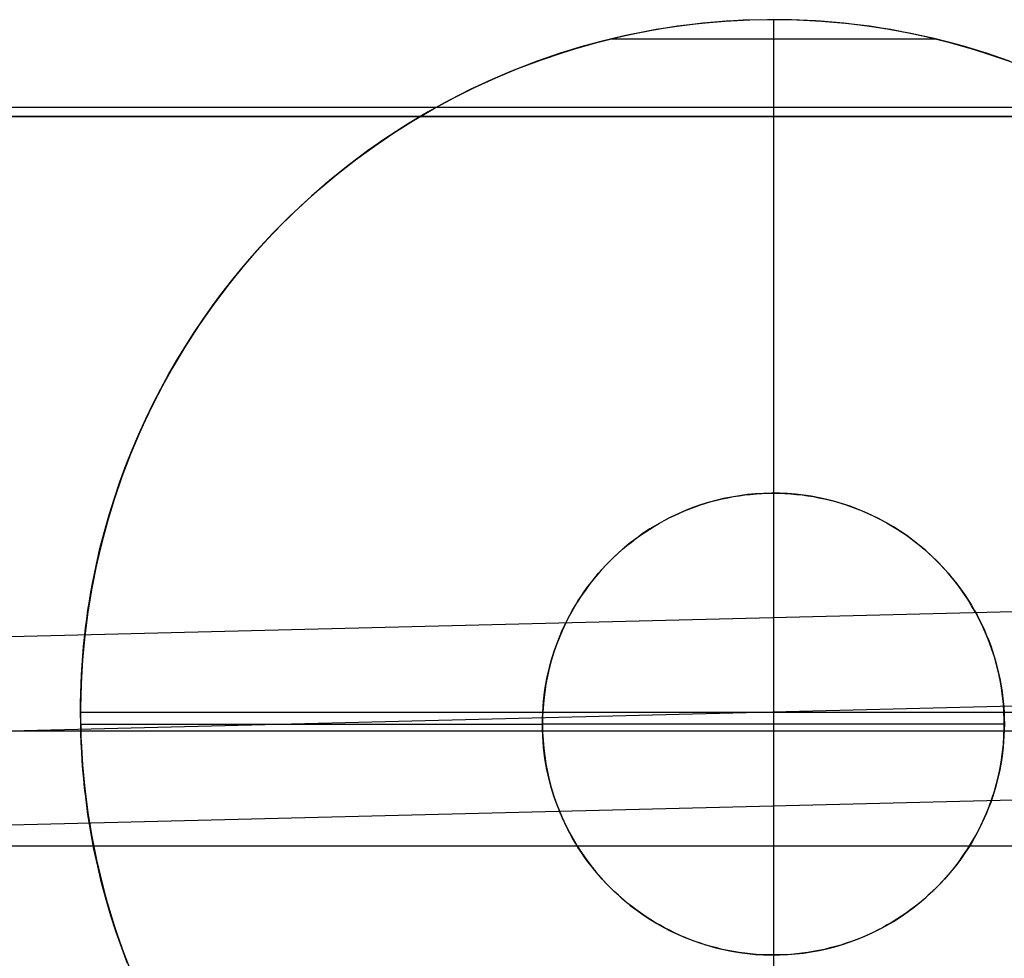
# Model space of a CAD drawing. Header units: millimetres. Extents: x 492 to 1282, y -834 to -234.
# Tile 12 of 93: x 629 to 640, y -827 to -817. Entities that reach past the tile are written whole.
import ezdxf

# ---------------------------------------------------------------- set-up
doc = ezdxf.new("R2010")
doc.units = ezdxf.units.MM
doc.layers.add('Volume$Layer 03', color=7, linetype='Continuous', true_color=0x000000)

msp = doc.modelspace()

# ---------------------------------------------------------------- linework, layer by layer
at = {"layer": 'Volume$Layer 03'}
for p, q in [((636.093, -817.406, -13.01), (635.836, -817.448, -13.01)), ((636.156, -817.396, -8.01), (635.898, -817.437, -8.01)), ((636.179, -817.393, -3.01), (635.927, -817.432, -3.01)), ((636.351, -817.372, -13.01), (636.093, -817.406, -13.01)), ((636.415, -817.365, -8.01), (636.156, -817.396, -8.01)), ((636.432, -817.363, -3.01), (636.179, -817.393, -3.01)), ((636.61, -817.347, -13.01), (636.351, -817.372, -13.01)), ((636.675, -817.342, -8.01), (636.415, -817.365, -8.01)), ((636.686, -817.341, -3.01), (636.432, -817.363, -3.01)), ((636.87, -817.331, -13.01), (636.61, -817.347, -13.01)), ((636.935, -817.329, -8.01), (636.675, -817.342, -8.01)), ((636.941, -817.328, -3.01), (636.686, -817.341, -3.01)), ((637.131, -817.324, -13.01), (636.87, -817.331, -13.01)), ((637.196, -817.324, -8.01), (636.935, -817.329, -8.01)), ((637.196, -817.324, -3.01), (636.941, -817.328, -3.01)), ((637.391, -817.327, -13.01), (637.131, -817.324, -13.01)), ((637.45, -817.328, -3.01), (637.196, -817.324, -3.01)), ((637.196, -817.324, -13.01), (637.196, -832.324, -13.01)), ((637.456, -817.329, -8.01), (637.196, -817.324, -8.01)), ((637.196, -817.324, -3.01), (637.196, -817.324, -13.01)), ((637.196, -817.324, -3.01), (637.196, -817.535, -3.01)), ((637.651, -817.338, -13.01), (637.391, -817.327, -13.01)), ((637.705, -817.341, -3.01), (637.45, -817.328, -3.01)), ((637.717, -817.342, -8.01), (637.456, -817.329, -8.01)), ((637.91, -817.358, -13.01), (637.651, -817.338, -13.01)), ((637.959, -817.363, -3.01), (637.705, -817.341, -3.01)), ((637.976, -817.365, -8.01), (637.717, -817.342, -8.01)), ((638.169, -817.388, -13.01), (637.91, -817.358, -13.01)), ((638.212, -817.393, -3.01), (637.959, -817.363, -3.01)), ((638.235, -817.396, -8.01), (637.976, -817.365, -8.01)), ((638.427, -817.426, -13.01), (638.169, -817.388, -13.01)), ((638.464, -817.432, -3.01), (638.212, -817.393, -3.01)), ((638.493, -817.437, -8.01), (638.235, -817.396, -8.01)), ((638.683, -817.473, -13.01), (638.427, -817.426, -13.01)), ((635.3, -817.568, -3.088), (635.428, -817.535, -3.01)), ((635.581, -817.5, -13.01), (635.328, -817.56, -13.01)), ((635.643, -817.487, -8.01), (635.388, -817.545, -8.01)), ((635.677, -817.48, -3.01), (635.428, -817.535, -3.01)), ((638.963, -817.535, -3.01), (635.428, -817.535, -3.01)), ((635.836, -817.448, -13.01), (635.581, -817.5, -13.01)), ((635.898, -817.437, -8.01), (635.643, -817.487, -8.01)), ((635.927, -817.432, -3.01), (635.677, -817.48, -3.01)), ((638.714, -817.48, -3.01), (638.464, -817.432, -3.01)), ((638.749, -817.487, -8.01), (638.493, -817.437, -8.01)), ((638.937, -817.529, -13.01), (638.683, -817.473, -13.01)), ((638.963, -817.535, -3.01), (638.714, -817.48, -3.01)), ((639.003, -817.545, -8.01), (638.749, -817.487, -8.01)), ((639.189, -817.594, -13.01), (638.937, -817.529, -13.01)), ((638.963, -817.535, -3.01), (639.091, -817.568, -3.088)), ((635.077, -817.63, -13.01), (634.829, -817.707, -13.01)), ((635.137, -817.612, -8.01), (634.887, -817.688, -8.01)), ((634.921, -817.678, -3.338), (635.047, -817.639, -3.253)), ((635.047, -817.639, -3.253), (635.173, -817.602, -3.169)), ((635.328, -817.56, -13.01), (635.077, -817.63, -13.01)), ((635.388, -817.545, -8.01), (635.137, -817.612, -8.01)), ((635.173, -817.602, -3.169), (635.3, -817.568, -3.088)), ((639.255, -817.612, -8.01), (639.003, -817.545, -8.01)), ((639.091, -817.568, -3.088), (639.218, -817.602, -3.169)), ((639.439, -817.667, -13.01), (639.189, -817.594, -13.01)), ((639.218, -817.602, -3.169), (639.344, -817.639, -3.253)), ((639.504, -817.688, -8.01), (639.255, -817.612, -8.01)), ((639.344, -817.639, -3.253), (639.47, -817.678, -3.338)), ((634.829, -817.707, -13.01), (634.583, -817.794, -13.01)), ((634.887, -817.688, -8.01), (634.64, -817.773, -8.01)), ((634.673, -817.762, -3.515), (634.921, -817.678, -3.338)), ((639.686, -817.75, -13.01), (639.439, -817.667, -13.01)), ((639.47, -817.678, -3.338), (639.718, -817.762, -3.515)), ((639.751, -817.773, -8.01), (639.504, -817.688, -8.01)), ((634.192, -817.953, -3.882), (634.43, -817.854, -3.697)), ((634.583, -817.794, -13.01), (634.341, -817.889, -13.01)), ((634.64, -817.773, -8.01), (634.397, -817.866, -8.01)), ((634.43, -817.854, -3.697), (634.673, -817.762, -3.515)), ((639.93, -817.84, -13.01), (639.686, -817.75, -13.01)), ((633.96, -818.059, -4.069), (634.192, -817.953, -3.882)), ((634.341, -817.889, -13.01), (634.102, -817.992, -13.01)), ((634.397, -817.866, -8.01), (634.157, -817.967, -8.01)), ((633.735, -818.171, -4.255), (633.96, -818.059, -4.069)), ((634.102, -817.992, -13.01), (633.866, -818.104, -13.01)), ((634.157, -817.967, -8.01), (633.92, -818.077, -8.01)), ((633.517, -818.288, -4.438), (633.735, -818.171, -4.255)), ((633.866, -818.104, -13.01), (633.635, -818.223, -13.01)), ((633.92, -818.077, -8.01), (633.688, -818.195, -8.01)), ((538.174, -818.272, 191), (856.174, -818.272, 191)), ((633.635, -818.223, -13.01), (633.408, -818.351, -13.01)), ((633.688, -818.195, -8.01), (633.459, -818.321, -8.01)), ((538.174, -818.371, 201), (856.174, -818.371, 201)), ((856.174, -818.371, 199), (538.174, -818.371, 199)), ((856.174, -818.371, 200), (538.174, -818.371, 200)), ((856.215, -818.357, 7.935), (623.133, -824.149, 7.935)), ((623.174, -818.371, 383.249), (1236.174, -818.371, 383.249)), ((633.408, -818.351, -13.01), (633.186, -818.486, -13.01)), ((633.459, -818.321, -8.01), (633.236, -818.455, -8.01)), ((633.3, -818.415, -4.623), (633.517, -818.288, -4.438)), ((633.186, -818.486, -13.01), (632.968, -818.629, -13.01)), ((633.236, -818.455, -8.01), (633.017, -818.596, -8.01)), ((633.086, -818.55, -4.809), (633.3, -818.415, -4.623)), ((633.017, -818.596, -8.01), (632.803, -818.745, -8.01)), ((632.877, -818.692, -4.993), (633.086, -818.55, -4.809)), ((632.671, -818.843, -5.176), (632.877, -818.692, -4.993)), ((632.968, -818.629, -13.01), (632.756, -818.78, -13.01)), ((632.756, -818.78, -13.01), (632.549, -818.937, -13.01)), ((632.803, -818.745, -8.01), (632.594, -818.902, -8.01)), ((632.594, -818.902, -8.01), (632.391, -819.065, -8.01)), ((632.469, -819.001, -5.357), (632.671, -818.843, -5.176)), ((632.272, -819.166, -5.536), (632.469, -819.001, -5.357)), ((632.549, -818.937, -13.01), (632.347, -819.102, -13.01)), ((632.347, -819.102, -13.01), (632.151, -819.274, -13.01)), ((632.391, -819.065, -8.01), (632.194, -819.236, -8.01)), ((632.194, -819.236, -8.01), (632.003, -819.413, -8.01)), ((632.08, -819.34, -5.713), (632.272, -819.166, -5.536)), ((631.892, -819.521, -5.886), (632.08, -819.34, -5.713)), ((632.151, -819.274, -13.01), (631.962, -819.452, -13.01)), ((623.158, -825.167), (856.245, -819.376)), ((631.962, -819.452, -13.01), (631.778, -819.637, -13.01)), ((632.003, -819.413, -8.01), (631.818, -819.597, -8.01)), ((631.776, -819.639, -5.993), (631.892, -819.521, -5.886)), ((631.778, -819.637, -13.01), (631.602, -819.828, -13.01)), ((631.818, -819.597, -8.01), (631.639, -819.787, -8.01)), ((631.662, -819.762, -6.099), (631.776, -819.639, -5.993)), ((631.55, -819.887, -6.204), (631.662, -819.762, -6.099)), ((631.602, -819.828, -13.01), (631.432, -820.025, -13.01)), ((631.639, -819.787, -8.01), (631.467, -819.983, -8.01)), ((631.467, -819.983, -8.01), (631.303, -820.185, -8.01)), ((631.44, -820.016, -6.307), (631.55, -819.887, -6.204)), ((631.432, -820.025, -13.01), (631.269, -820.228, -13.01)), ((631.332, -820.148, -6.408), (631.44, -820.016, -6.307)), ((631.303, -820.185, -8.01), (631.145, -820.392, -8.01)), ((631.226, -820.284, -6.507), (631.332, -820.148, -6.408)), ((631.269, -820.228, -13.01), (631.113, -820.437, -13.01)), ((631.123, -820.423, -6.604), (631.226, -820.284, -6.507)), ((856.275, -820.394, -7.935), (623.184, -826.186, -7.935)), ((631.145, -820.392, -8.01), (630.995, -820.605, -8.01)), ((631.113, -820.437, -13.01), (630.964, -820.651, -13.01)), ((631.023, -820.565, -6.699), (631.123, -820.423, -6.604)), ((630.995, -820.605, -8.01), (630.852, -820.823, -8.01)), ((630.925, -820.71, -6.792), (631.023, -820.565, -6.699)), ((630.964, -820.651, -13.01), (630.823, -820.869, -13.01)), ((630.83, -820.858, -6.883), (630.925, -820.71, -6.792)), ((630.852, -820.823, -8.01), (630.716, -821.046, -8.01)), ((630.823, -820.869, -13.01), (630.69, -821.093, -13.01)), ((630.738, -821.009, -6.97), (630.83, -820.858, -6.883)), ((630.716, -821.046, -8.01), (630.589, -821.274, -8.01)), ((630.649, -821.164, -7.056), (630.738, -821.009, -6.97)), ((630.69, -821.093, -13.01), (630.564, -821.321, -13.01)), ((630.563, -821.321, -7.138), (630.649, -821.164, -7.056)), ((630.564, -821.321, -13.01), (630.446, -821.553, -13.01)), ((630.589, -821.274, -8.01), (630.47, -821.506, -8.01)), ((630.481, -821.481, -7.218), (630.563, -821.321, -7.138)), ((630.446, -821.553, -13.01), (630.337, -821.789, -13.01)), ((630.47, -821.506, -8.01), (630.358, -821.741, -8.01)), ((630.402, -821.645, -7.294), (630.481, -821.481, -7.218)), ((630.326, -821.811, -7.368), (630.402, -821.645, -7.294)), ((630.337, -821.789, -13.01), (630.236, -822.029, -13.01)), ((630.358, -821.741, -8.01), (630.255, -821.981, -8.01)), ((630.254, -821.98, -7.438), (630.326, -821.811, -7.368)), ((630.255, -821.981, -8.01), (630.161, -822.224, -8.01)), ((630.186, -822.151, -7.504), (630.254, -821.98, -7.438)), ((630.236, -822.029, -13.01), (630.143, -822.273, -13.01)), ((630.161, -822.224, -8.01), (630.075, -822.47, -8.01)), ((630.122, -822.326, -7.568), (630.186, -822.151, -7.504)), ((630.143, -822.273, -13.01), (630.059, -822.519, -13.01)), ((630.062, -822.503, -7.627), (630.122, -822.326, -7.568)), ((630.059, -822.519, -13.01), (629.983, -822.768, -13.01)), ((630.075, -822.47, -8.01), (629.997, -822.719, -8.01)), ((630.006, -822.683, -7.683), (630.062, -822.503, -7.627)), ((636.465, -822.559, -7.647), (636.523, -822.542, -7.642)), ((636.573, -822.529, -0.012), (636.489, -822.552, -0.012)), ((636.573, -822.529, -5.012), (636.489, -822.552, -5.012)), ((636.523, -822.542, -7.642), (636.582, -822.526, -7.637)), ((636.657, -822.509, -0.012), (636.573, -822.529, -0.012)), ((636.657, -822.509, -5.012), (636.573, -822.529, -5.012)), ((636.582, -822.526, -7.637), (636.642, -822.512, -7.632)), ((636.642, -822.512, -7.632), (636.702, -822.499, -7.628)), ((636.743, -822.492, -0.012), (636.657, -822.509, -0.012)), ((636.743, -822.492, -5.012), (636.657, -822.509, -5.012)), ((636.702, -822.499, -7.628), (636.763, -822.488, -7.624)), ((636.828, -822.478, -0.012), (636.743, -822.492, -0.012)), ((636.828, -822.478, -5.012), (636.743, -822.492, -5.012)), ((636.763, -822.488, -7.624), (636.824, -822.478, -7.62)), ((636.824, -822.478, -7.62), (636.885, -822.47, -7.618)), ((636.914, -822.466, -0.012), (636.828, -822.478, -0.012)), ((636.914, -822.466, -5.012), (636.828, -822.478, -5.012)), ((636.885, -822.47, -7.618), (636.946, -822.463, -7.615)), ((637.001, -822.458, -0.012), (636.914, -822.466, -0.012)), ((637.001, -822.458, -5.012), (636.914, -822.466, -5.012)), ((636.946, -822.463, -7.615), (637.008, -822.457, -7.613)), ((637.087, -822.453, -0.012), (637.001, -822.458, -0.012)), ((637.087, -822.453, -5.012), (637.001, -822.458, -5.012)), ((637.008, -822.457, -7.613), (637.07, -822.454, -7.612)), ((637.07, -822.454, -7.612), (637.133, -822.451, -7.611)), ((637.174, -822.45, -0.012), (637.087, -822.453, -0.012)), ((637.174, -822.45, -5.012), (637.087, -822.453, -5.012)), ((637.133, -822.451, -7.611), (637.196, -822.45, -7.611)), ((637.261, -822.451, -0.012), (637.174, -822.45, -0.012)), ((637.261, -822.451, -5.012), (637.174, -822.45, -5.012)), ((637.196, -822.45, -7.611), (637.258, -822.451, -7.611)), ((637.196, -822.45, -0.012), (637.196, -822.45, -7.611)), ((637.196, -822.45, -0.012), (637.196, -827.45, -0.012)), ((637.258, -822.451, -7.611), (637.321, -822.454, -7.612)), ((637.347, -822.455, -0.012), (637.261, -822.451, -0.012)), ((637.347, -822.455, -5.012), (637.261, -822.451, -5.012)), ((637.321, -822.454, -7.612), (637.383, -822.457, -7.613)), ((637.434, -822.462, -0.012), (637.347, -822.455, -0.012)), ((637.434, -822.462, -5.012), (637.347, -822.455, -5.012)), ((637.383, -822.457, -7.613), (637.445, -822.463, -7.615)), ((637.52, -822.472, -0.012), (637.434, -822.462, -0.012)), ((637.52, -822.472, -5.012), (637.434, -822.462, -5.012)), ((637.445, -822.463, -7.615), (637.506, -822.47, -7.618)), ((637.506, -822.47, -7.618), (637.568, -822.478, -7.62)), ((637.606, -822.484, -0.012), (637.52, -822.472, -0.012)), ((637.606, -822.484, -5.012), (637.52, -822.472, -5.012)), ((637.568, -822.478, -7.62), (637.629, -822.488, -7.624)), ((637.691, -822.5, -0.012), (637.606, -822.484, -0.012)), ((637.691, -822.5, -5.012), (637.606, -822.484, -5.012)), ((637.629, -822.488, -7.624), (637.689, -822.499, -7.628)), ((637.689, -822.499, -7.628), (637.749, -822.512, -7.632)), ((637.776, -822.519, -0.012), (637.691, -822.5, -0.012)), ((637.776, -822.519, -5.012), (637.691, -822.5, -5.012)), ((637.749, -822.512, -7.632), (637.809, -822.526, -7.637)), ((637.86, -822.54, -0.012), (637.776, -822.519, -0.012)), ((637.86, -822.54, -5.012), (637.776, -822.519, -5.012)), ((637.809, -822.526, -7.637), (637.868, -822.542, -7.642)), ((637.943, -822.565, -0.012), (637.86, -822.54, -0.012)), ((637.943, -822.565, -5.012), (637.86, -822.54, -5.012)), ((637.868, -822.542, -7.642), (637.927, -822.559, -7.647)), ((636.244, -822.639, -0.012), (636.164, -822.673, -0.012)), ((636.244, -822.639, -5.012), (636.164, -822.673, -5.012)), ((636.179, -822.666, -7.68), (636.235, -822.642, -7.673)), ((636.235, -822.642, -7.673), (636.292, -822.619, -7.666)), ((636.325, -822.607, -0.012), (636.244, -822.639, -0.012)), ((636.325, -822.607, -5.012), (636.244, -822.639, -5.012)), ((636.292, -822.619, -7.666), (636.349, -822.598, -7.659)), ((636.407, -822.578, -0.012), (636.325, -822.607, -0.012)), ((636.407, -822.578, -5.012), (636.325, -822.607, -5.012)), ((636.349, -822.598, -7.659), (636.406, -822.578, -7.653)), ((636.406, -822.578, -7.653), (636.465, -822.559, -7.647)), ((636.489, -822.552, -0.012), (636.407, -822.578, -0.012)), ((636.489, -822.552, -5.012), (636.407, -822.578, -5.012)), ((637.927, -822.559, -7.647), (637.985, -822.578, -7.653)), ((638.026, -822.592, -0.012), (637.943, -822.565, -0.012)), ((638.026, -822.592, -5.012), (637.943, -822.565, -5.012)), ((637.985, -822.578, -7.653), (638.043, -822.598, -7.659)), ((638.107, -822.622, -0.012), (638.026, -822.592, -0.012)), ((638.107, -822.622, -5.012), (638.026, -822.592, -5.012)), ((638.043, -822.598, -7.659), (638.1, -822.619, -7.666)), ((638.1, -822.619, -7.666), (638.156, -822.642, -7.673)), ((638.187, -822.655, -0.012), (638.107, -822.622, -0.012)), ((638.187, -822.655, -5.012), (638.107, -822.622, -5.012)), ((638.156, -822.642, -7.673), (638.212, -822.666, -7.68)), ((629.997, -822.719, -8.01), (629.928, -822.97, -8.01)), ((629.954, -822.865, -7.735), (630.006, -822.683, -7.683)), ((636.009, -822.75, -0.012), (635.933, -822.793, -0.012)), ((636.009, -822.75, -5.012), (635.933, -822.793, -5.012)), ((635.962, -822.776, -7.711), (636.015, -822.746, -7.703)), ((636.086, -822.71, -0.012), (636.009, -822.75, -0.012)), ((636.086, -822.71, -5.012), (636.009, -822.75, -5.012)), ((636.015, -822.746, -7.703), (636.069, -822.718, -7.695)), ((636.069, -822.718, -7.695), (636.124, -822.692, -7.687)), ((636.164, -822.673, -0.012), (636.086, -822.71, -0.012)), ((636.164, -822.673, -5.012), (636.086, -822.71, -5.012)), ((636.124, -822.692, -7.687), (636.179, -822.666, -7.68)), ((638.266, -822.691, -0.012), (638.187, -822.655, -0.012)), ((638.266, -822.691, -5.012), (638.187, -822.655, -5.012)), ((638.212, -822.666, -7.68), (638.267, -822.692, -7.687)), ((638.344, -822.73, -0.012), (638.266, -822.691, -0.012)), ((638.344, -822.73, -5.012), (638.266, -822.691, -5.012)), ((638.267, -822.692, -7.687), (638.322, -822.718, -7.695)), ((638.322, -822.718, -7.695), (638.376, -822.746, -7.703)), ((638.42, -822.771, -0.012), (638.344, -822.73, -0.012)), ((638.42, -822.771, -5.012), (638.344, -822.73, -5.012)), ((638.376, -822.746, -7.703), (638.429, -822.776, -7.711)), ((629.906, -823.05, -7.783), (629.954, -822.865, -7.735)), ((629.983, -822.768, -13.01), (629.916, -823.02, -13.01)), ((635.859, -822.838, -0.012), (635.786, -822.885, -0.012)), ((635.859, -822.838, -5.012), (635.786, -822.885, -5.012)), ((635.806, -822.872, -7.738), (635.857, -822.839, -7.729)), ((635.857, -822.839, -7.729), (635.909, -822.807, -7.72)), ((635.933, -822.793, -0.012), (635.859, -822.838, -0.012)), ((635.933, -822.793, -5.012), (635.859, -822.838, -5.012)), ((635.909, -822.807, -7.72), (635.962, -822.776, -7.711)), ((638.495, -822.815, -0.012), (638.42, -822.771, -0.012)), ((638.495, -822.815, -5.012), (638.42, -822.771, -5.012)), ((638.429, -822.776, -7.711), (638.482, -822.807, -7.72)), ((638.482, -822.807, -7.72), (638.534, -822.839, -7.729)), ((638.569, -822.861, -0.012), (638.495, -822.815, -0.012)), ((638.569, -822.861, -5.012), (638.495, -822.815, -5.012)), ((638.534, -822.839, -7.729), (638.585, -822.872, -7.738)), ((638.64, -822.91, -0.012), (638.569, -822.861, -0.012)), ((638.64, -822.91, -5.012), (638.569, -822.861, -5.012)), ((629.928, -822.97, -8.01), (629.868, -823.224, -8.01)), ((635.716, -822.936, -0.012), (635.647, -822.988, -0.012)), ((635.716, -822.936, -5.012), (635.647, -822.988, -5.012)), ((635.658, -822.979, -7.765), (635.706, -822.942, -7.756)), ((635.706, -822.942, -7.756), (635.756, -822.906, -7.747)), ((635.786, -822.885, -0.012), (635.716, -822.936, -0.012)), ((635.786, -822.885, -5.012), (635.716, -822.936, -5.012)), ((635.756, -822.906, -7.747), (635.806, -822.872, -7.738)), ((638.585, -822.872, -7.738), (638.635, -822.906, -7.747)), ((638.635, -822.906, -7.747), (638.685, -822.942, -7.756)), ((638.71, -822.962, -0.012), (638.64, -822.91, -0.012)), ((638.71, -822.962, -5.012), (638.64, -822.91, -5.012)), ((638.685, -822.942, -7.756), (638.733, -822.979, -7.765)), ((638.778, -823.015, -0.012), (638.71, -822.962, -0.012)), ((638.778, -823.015, -5.012), (638.71, -822.962, -5.012)), ((629.916, -823.02, -13.01), (629.858, -823.273, -13.01)), ((629.863, -823.238, -7.826), (629.906, -823.05, -7.783)), ((635.579, -823.043, -0.012), (635.514, -823.1, -0.012)), ((635.579, -823.043, -5.012), (635.514, -823.1, -5.012)), ((635.517, -823.098, -7.794), (635.563, -823.057, -7.784)), ((635.563, -823.057, -7.784), (635.61, -823.017, -7.775)), ((635.647, -822.988, -0.012), (635.579, -823.043, -0.012)), ((635.647, -822.988, -5.012), (635.579, -823.043, -5.012)), ((635.61, -823.017, -7.775), (635.658, -822.979, -7.765)), ((638.733, -822.979, -7.765), (638.781, -823.017, -7.775)), ((638.845, -823.071, -0.012), (638.778, -823.015, -0.012)), ((638.845, -823.071, -5.012), (638.778, -823.015, -5.012)), ((638.781, -823.017, -7.775), (638.828, -823.057, -7.784)), ((638.828, -823.057, -7.784), (638.874, -823.098, -7.794)), ((638.909, -823.13, -0.012), (638.845, -823.071, -0.012)), ((638.909, -823.13, -5.012), (638.845, -823.071, -5.012)), ((635.385, -823.227, -7.824), (635.428, -823.182, -7.814)), ((635.451, -823.16, -0.012), (635.39, -823.221, -0.012)), ((635.451, -823.16, -5.012), (635.39, -823.221, -5.012)), ((635.428, -823.182, -7.814), (635.472, -823.139, -7.804)), ((635.514, -823.1, -0.012), (635.451, -823.16, -0.012)), ((635.514, -823.1, -5.012), (635.451, -823.16, -5.012)), ((635.472, -823.139, -7.804), (635.517, -823.098, -7.794)), ((638.874, -823.098, -7.794), (638.919, -823.139, -7.804)), ((638.971, -823.19, -0.012), (638.909, -823.13, -0.012)), ((638.971, -823.19, -5.012), (638.909, -823.13, -5.012)), ((638.919, -823.139, -7.804), (638.963, -823.182, -7.814)), ((638.963, -823.182, -7.814), (639.006, -823.227, -7.824)), ((629.858, -823.273, -13.01), (629.808, -823.529, -13.01)), ((629.868, -823.224, -8.01), (629.817, -823.48, -8.01)), ((629.825, -823.428, -7.866), (629.863, -823.238, -7.826)), ((635.331, -823.285, -0.012), (635.274, -823.351, -0.012)), ((635.331, -823.285, -5.012), (635.274, -823.351, -5.012)), ((635.302, -823.318, -7.843), (635.343, -823.272, -7.833)), ((635.39, -823.221, -0.012), (635.331, -823.285, -0.012)), ((635.39, -823.221, -5.012), (635.331, -823.285, -5.012)), ((635.343, -823.272, -7.833), (635.385, -823.227, -7.824)), ((639.031, -823.253, -0.012), (638.971, -823.19, -0.012)), ((639.031, -823.253, -5.012), (638.971, -823.19, -5.012)), ((639.006, -823.227, -7.824), (639.048, -823.272, -7.833)), ((639.089, -823.318, -0.012), (639.031, -823.253, -0.012)), ((639.089, -823.318, -5.012), (639.031, -823.253, -5.012)), ((639.048, -823.272, -7.833), (639.089, -823.318, -7.843)), ((635.274, -823.351, -0.012), (635.22, -823.418, -0.012)), ((635.274, -823.351, -5.012), (635.22, -823.418, -5.012)), ((635.225, -823.412, -7.862), (635.263, -823.365, -7.853)), ((635.263, -823.365, -7.853), (635.302, -823.318, -7.843)), ((639.144, -823.384, -0.012), (639.089, -823.318, -0.012)), ((639.089, -823.318, -7.843), (639.128, -823.365, -7.853)), ((639.144, -823.384, -5.012), (639.089, -823.318, -5.012)), ((639.128, -823.365, -7.853), (639.167, -823.413, -7.862)), ((639.198, -823.453, -0.012), (639.144, -823.384, -0.012)), ((639.198, -823.453, -5.012), (639.144, -823.384, -5.012)), ((629.817, -823.48, -8.01), (629.775, -823.737, -8.01)), ((629.808, -823.523, -7.884), (629.825, -823.428, -7.866)), ((635.168, -823.488, -0.012), (635.118, -823.559, -0.012)), ((635.168, -823.488, -5.012), (635.118, -823.559, -5.012)), ((635.152, -823.51, -7.88), (635.188, -823.461, -7.871)), ((635.22, -823.418, -0.012), (635.168, -823.488, -0.012)), ((635.22, -823.418, -5.012), (635.168, -823.488, -5.012)), ((635.188, -823.461, -7.871), (635.225, -823.412, -7.862)), ((639.167, -823.413, -7.862), (639.204, -823.461, -7.871)), ((639.248, -823.523, -0.012), (639.198, -823.453, -0.012)), ((639.248, -823.523, -5.012), (639.198, -823.453, -5.012)), ((639.204, -823.461, -7.871), (639.24, -823.511, -7.88)), ((629.808, -823.529, -13.01), (629.768, -823.786, -13.01)), ((629.791, -823.62, -7.901), (629.808, -823.523, -7.884)), ((635.052, -823.664, -7.907), (635.084, -823.612, -7.898)), ((635.118, -823.559, -0.012), (635.071, -823.632, -0.012)), ((635.118, -823.559, -5.012), (635.071, -823.632, -5.012)), ((635.084, -823.612, -7.898), (635.117, -823.561, -7.889)), ((635.117, -823.561, -7.889), (635.152, -823.51, -7.88)), ((639.24, -823.511, -7.88), (639.274, -823.561, -7.889)), ((639.297, -823.595, -0.012), (639.248, -823.523, -0.012)), ((639.297, -823.595, -5.012), (639.248, -823.523, -5.012)), ((639.274, -823.561, -7.889), (639.308, -823.612, -7.898)), ((639.342, -823.669, -0.012), (639.297, -823.595, -0.012)), ((639.342, -823.669, -5.012), (639.297, -823.595, -5.012)), ((629.763, -823.815, -7.931), (629.776, -823.717, -7.916)), ((629.776, -823.717, -7.916), (629.791, -823.62, -7.901)), ((635.027, -823.707, -0.012), (634.985, -823.783, -0.012)), ((635.027, -823.707, -5.012), (634.985, -823.783, -5.012)), ((634.992, -823.77, -7.923), (635.021, -823.716, -7.915)), ((635.021, -823.716, -7.915), (635.052, -823.664, -7.907)), ((635.071, -823.632, -0.012), (635.027, -823.707, -0.012)), ((635.071, -823.632, -5.012), (635.027, -823.707, -5.012)), ((639.308, -823.612, -7.898), (639.34, -823.664, -7.907)), ((639.34, -823.664, -7.907), (639.37, -823.717, -7.915)), ((639.386, -823.744, -0.012), (639.342, -823.669, -0.012)), ((639.386, -823.744, -5.012), (639.342, -823.669, -5.012)), ((639.37, -823.717, -7.915), (639.4, -823.77, -7.923)), ((629.768, -823.786, -13.01), (629.736, -824.044, -13.01)), ((629.775, -823.737, -8.01), (629.742, -823.996, -8.01)), ((629.75, -823.913, -7.945), (629.763, -823.815, -7.931)), ((634.937, -823.878, -7.938), (634.964, -823.824, -7.931)), ((634.985, -823.783, -0.012), (634.946, -823.86, -0.012)), ((634.985, -823.783, -5.012), (634.946, -823.86, -5.012)), ((634.964, -823.824, -7.931), (634.992, -823.77, -7.923)), ((639.426, -823.821, -0.012), (639.386, -823.744, -0.012)), ((639.426, -823.821, -5.012), (639.386, -823.744, -5.012)), ((639.4, -823.77, -7.923), (639.428, -823.824, -7.931)), ((639.464, -823.899, -0.012), (639.426, -823.821, -0.012)), ((639.464, -823.899, -5.012), (639.426, -823.821, -5.012)), ((639.428, -823.824, -7.931), (639.455, -823.879, -7.938)), ((629.739, -824.012, -7.957), (629.75, -823.913, -7.945)), ((634.946, -823.86, -0.012), (634.909, -823.939, -0.012)), ((634.946, -823.86, -5.012), (634.909, -823.939, -5.012)), ((634.911, -823.934, -7.946), (634.937, -823.878, -7.938)), ((639.455, -823.879, -7.938), (639.48, -823.935, -7.946)), ((639.499, -823.979, -0.012), (639.464, -823.899, -0.012)), ((639.499, -823.979, -5.012), (639.464, -823.899, -5.012)), ((629.742, -823.996, -8.01), (629.717, -824.255, -8.01)), ((629.729, -824.112, -7.968), (629.739, -824.012, -7.957)), ((634.876, -824.019, -0.012), (634.845, -824.1, -0.012)), ((634.876, -824.019, -5.012), (634.845, -824.1, -5.012)), ((634.865, -824.046, -7.959), (634.887, -823.99, -7.952)), ((634.909, -823.939, -0.012), (634.876, -824.019, -0.012)), ((634.909, -823.939, -5.012), (634.876, -824.019, -5.012)), ((634.887, -823.99, -7.952), (634.911, -823.934, -7.946)), ((639.48, -823.935, -7.946), (639.504, -823.991, -7.953)), ((639.531, -824.059, -0.012), (639.499, -823.979, -0.012)), ((639.531, -824.059, -5.012), (639.499, -823.979, -5.012)), ((639.504, -823.991, -7.953), (639.527, -824.047, -7.959)), ((629.736, -824.044, -13.01), (629.714, -824.304, -13.01)), ((629.72, -824.212, -7.978), (629.729, -824.112, -7.968)), ((634.845, -824.1, -0.012), (634.817, -824.182, -0.012)), ((634.845, -824.1, -5.012), (634.817, -824.182, -5.012)), ((634.823, -824.161, -7.971), (634.843, -824.103, -7.965)), ((634.843, -824.103, -7.965), (634.865, -824.046, -7.959)), ((639.527, -824.047, -7.959), (639.548, -824.104, -7.966)), ((639.561, -824.141, -0.012), (639.531, -824.059, -0.012)), ((639.561, -824.141, -5.012), (639.531, -824.059, -5.012)), ((639.548, -824.104, -7.966), (639.568, -824.162, -7.972)), ((639.588, -824.223, -0.012), (639.561, -824.141, -0.012)), ((639.588, -824.223, -5.012), (639.561, -824.141, -5.012)), ((629.713, -824.312, -7.987), (629.72, -824.212, -7.978)), ((634.787, -824.278, -7.982), (634.805, -824.219, -7.977)), ((634.817, -824.182, -0.012), (634.791, -824.265, -0.012)), ((634.817, -824.182, -5.012), (634.791, -824.265, -5.012)), ((634.805, -824.219, -7.977), (634.823, -824.161, -7.971)), ((639.568, -824.162, -7.972), (639.587, -824.22, -7.977)), ((639.587, -824.22, -7.977), (639.604, -824.279, -7.982)), ((639.611, -824.307, -0.012), (639.588, -824.223, -0.012)), ((639.611, -824.307, -5.012), (639.588, -824.223, -5.012)), ((629.714, -824.304, -13.01), (629.7, -824.564, -13.01)), ((629.717, -824.255, -8.01), (629.702, -824.515, -8.01)), ((629.707, -824.414, -7.994), (629.713, -824.312, -7.987)), ((634.769, -824.349, -0.012), (634.75, -824.433, -0.012)), ((634.769, -824.349, -5.012), (634.75, -824.433, -5.012)), ((634.757, -824.397, -7.992), (634.772, -824.337, -7.987)), ((634.791, -824.265, -0.012), (634.769, -824.349, -0.012)), ((634.791, -824.265, -5.012), (634.769, -824.349, -5.012)), ((634.772, -824.337, -7.987), (634.787, -824.278, -7.982)), ((639.604, -824.279, -7.982), (639.62, -824.338, -7.987)), ((639.632, -824.391, -0.012), (639.611, -824.307, -0.012)), ((639.632, -824.391, -5.012), (639.611, -824.307, -5.012)), ((639.62, -824.338, -7.987), (639.634, -824.398, -7.992)), ((629.702, -824.515, -8), (629.707, -824.414, -7.994)), ((634.75, -824.433, -0.012), (634.733, -824.519, -0.012)), ((634.75, -824.433, -5.012), (634.733, -824.519, -5.012)), ((634.733, -824.517, -8), (634.745, -824.457, -7.996)), ((634.745, -824.457, -7.996), (634.757, -824.397, -7.992)), ((639.65, -824.476, -0.012), (639.632, -824.391, -0.012)), ((639.65, -824.476, -5.012), (639.632, -824.391, -5.012)), ((639.634, -824.398, -7.992), (639.647, -824.458, -7.996)), ((639.647, -824.458, -7.996), (639.658, -824.519, -8)), ((629.702, -824.515, -8.01), (629.696, -824.776, -8.01)), ((629.7, -824.564, -13.01), (629.696, -824.824, -13.01)), ((629.698, -824.618, -8.005), (629.702, -824.515, -8)), ((634.733, -824.519, -0.012), (634.72, -824.604, -0.012)), ((634.733, -824.519, -5.012), (634.72, -824.604, -5.012)), ((634.723, -824.578, -8.003), (634.733, -824.517, -8)), ((639.665, -824.561, -0.012), (639.65, -824.476, -0.012)), ((639.665, -824.561, -5.012), (639.65, -824.476, -5.012)), ((639.658, -824.519, -8), (639.668, -824.58, -8.003)), ((639.677, -824.647, -0.012), (639.665, -824.561, -0.012)), ((639.677, -824.647, -5.012), (639.665, -824.561, -5.012)), ((629.696, -824.721, -8.009), (629.698, -824.618, -8.005)), ((634.708, -824.701, -8.008), (634.715, -824.64, -8.006)), ((634.72, -824.604, -0.012), (634.709, -824.691, -0.012)), ((634.72, -824.604, -5.012), (634.709, -824.691, -5.012)), ((634.715, -824.64, -8.006), (634.723, -824.578, -8.003)), ((639.668, -824.58, -8.003), (639.677, -824.641, -8.006)), ((639.677, -824.641, -8.006), (639.683, -824.703, -8.008)), ((639.686, -824.734, -0.012), (639.677, -824.647, -0.012)), ((639.686, -824.734, -5.012), (639.677, -824.647, -5.012)), ((629.696, -824.824, -8.011), (629.696, -824.721, -8.009)), ((634.702, -824.777, -0.012), (634.697, -824.864, -0.012)), ((634.702, -824.777, -5.012), (634.697, -824.864, -5.012)), ((634.699, -824.825, -8.011), (634.703, -824.763, -8.01)), ((634.709, -824.691, -0.012), (634.702, -824.777, -0.012)), ((634.709, -824.691, -5.012), (634.702, -824.777, -5.012)), ((634.703, -824.763, -8.01), (634.708, -824.701, -8.008)), ((639.683, -824.703, -8.008), (639.689, -824.765, -8.01)), ((639.692, -824.82, -0.012), (639.686, -824.734, -0.012)), ((639.692, -824.82, -5.012), (639.686, -824.734, -5.012)), ((639.689, -824.765, -8.01), (639.693, -824.827, -8.011)), ((629.696, -824.824, -13.01), (629.7, -825.084, -13.01)), ((629.697, -824.952, -8.012), (629.696, -824.824, -8.011)), ((629.696, -824.824, -8.011), (629.696, -824.824, -13.01)), ((644.696, -824.824, -13.01), (629.696, -824.824, -13.01)), ((634.696, -824.888, -8.012), (634.699, -824.825, -8.011)), ((634.697, -824.864, -0.012), (634.696, -824.95, -0.012)), ((634.697, -824.864, -5.012), (634.696, -824.95, -5.012)), ((634.696, -824.95, -8.012), (634.696, -824.888, -8.012)), ((639.695, -824.907, -0.012), (639.692, -824.82, -0.012)), ((639.695, -824.907, -5.012), (639.692, -824.82, -5.012)), ((639.693, -824.827, -8.011), (639.695, -824.89, -8.012)), ((639.695, -824.89, -8.012), (639.696, -824.952, -8.012)), ((629.699, -825.052, -8.011), (629.697, -824.952, -8.012)), ((629.697, -824.952, -8.012), (634.696, -824.952, -8.012)), ((634.696, -824.95, -0.012), (634.697, -825.037, -0.012)), ((634.696, -824.95, -0.012), (634.696, -824.95, -8.012)), ((634.696, -825.013, -8.012), (634.696, -824.95, -8.012)), ((634.696, -824.95, -5.012), (634.697, -825.037, -5.012)), ((639.696, -824.95, -0.012), (634.696, -824.95, -0.012)), ((639.692, -825.081, -0.012), (639.695, -824.994, -0.012)), ((639.692, -825.081, -5.012), (639.695, -824.994, -5.012)), ((639.695, -824.994, -0.012), (639.695, -824.907, -0.012)), ((639.695, -824.994, -5.012), (639.695, -824.907, -5.012)), ((639.696, -824.952, -8.012), (639.695, -825.015, -8.012)), ((623.174, -825.023, 374.098), (1236.174, -825.023, 374.098)), ((629.703, -825.152, -8.01), (629.699, -825.052, -8.011)), ((629.7, -825.084, -13.01), (629.714, -825.344, -13.01)), ((634.699, -825.076, -8.011), (634.696, -825.013, -8.012)), ((634.697, -825.037, -0.012), (634.702, -825.124, -0.012)), ((634.697, -825.037, -5.012), (634.702, -825.124, -5.012)), ((634.703, -825.138, -8.01), (634.699, -825.076, -8.011)), ((639.686, -825.167, -0.012), (639.692, -825.081, -0.012)), ((639.686, -825.167, -5.012), (639.692, -825.081, -5.012)), ((639.692, -825.078, -8.011), (639.688, -825.14, -8.01)), ((639.695, -825.015, -8.012), (639.692, -825.078, -8.011)), ((629.702, -825.13, -8.01), (629.717, -825.39, -8.01)), ((629.708, -825.251, -8.007), (629.703, -825.152, -8.01)), ((634.702, -825.124, -0.012), (634.709, -825.21, -0.012)), ((634.702, -825.124, -5.012), (634.709, -825.21, -5.012)), ((634.708, -825.2, -8.008), (634.703, -825.138, -8.01)), ((634.715, -825.261, -8.006), (634.708, -825.2, -8.008)), ((634.709, -825.21, -0.012), (634.72, -825.296, -0.012)), ((634.709, -825.21, -5.012), (634.72, -825.296, -5.012)), ((639.683, -825.202, -8.008), (639.676, -825.263, -8.006)), ((639.677, -825.253, -0.012), (639.686, -825.167, -0.012)), ((639.677, -825.253, -5.012), (639.686, -825.167, -5.012)), ((639.688, -825.14, -8.01), (639.683, -825.202, -8.008)), ((629.714, -825.349, -8.002), (629.708, -825.251, -8.007)), ((634.723, -825.323, -8.003), (634.715, -825.261, -8.006)), ((634.72, -825.296, -0.012), (634.733, -825.382, -0.012)), ((634.72, -825.296, -5.012), (634.733, -825.382, -5.012)), ((639.665, -825.339, -0.012), (639.677, -825.253, -0.012)), ((639.665, -825.339, -5.012), (639.677, -825.253, -5.012)), ((639.676, -825.263, -8.006), (639.668, -825.324, -8.003)), ((629.714, -825.344, -13.01), (629.736, -825.604, -13.01)), ((629.721, -825.447, -7.997), (629.714, -825.349, -8.002)), ((629.717, -825.39, -8.01), (629.741, -825.65, -8.01)), ((634.733, -825.384, -8), (634.723, -825.323, -8.003)), ((634.733, -825.382, -0.012), (634.75, -825.467, -0.012)), ((634.733, -825.382, -5.012), (634.75, -825.467, -5.012)), ((634.745, -825.444, -7.996), (634.733, -825.384, -8)), ((639.658, -825.385, -8), (639.646, -825.446, -7.996)), ((639.65, -825.425, -0.012), (639.665, -825.339, -0.012)), ((639.65, -825.425, -5.012), (639.665, -825.339, -5.012)), ((639.668, -825.324, -8.003), (639.658, -825.385, -8)), ((629.73, -825.544, -7.99), (629.721, -825.447, -7.997)), ((634.757, -825.504, -7.992), (634.745, -825.444, -7.996)), ((634.75, -825.467, -0.012), (634.769, -825.552, -0.012)), ((634.75, -825.467, -5.012), (634.769, -825.552, -5.012)), ((634.772, -825.564, -7.988), (634.757, -825.504, -7.992)), ((639.611, -825.594, -0.012), (639.632, -825.51, -0.012)), ((639.611, -825.594, -5.012), (639.632, -825.51, -5.012)), ((639.633, -825.506, -7.992), (639.619, -825.565, -7.987)), ((639.632, -825.51, -0.012), (639.65, -825.425, -0.012)), ((639.632, -825.51, -5.012), (639.65, -825.425, -5.012)), ((639.646, -825.446, -7.996), (639.633, -825.506, -7.992)), ((629.74, -825.641, -7.982), (629.73, -825.544, -7.99)), ((629.736, -825.604, -13.01), (629.768, -825.862, -13.01)), ((634.769, -825.552, -0.012), (634.791, -825.636, -0.012)), ((634.769, -825.552, -5.012), (634.791, -825.636, -5.012)), ((634.788, -825.623, -7.983), (634.772, -825.564, -7.988)), ((634.805, -825.682, -7.977), (634.788, -825.623, -7.983)), ((634.791, -825.636, -0.012), (634.817, -825.719, -0.012)), ((634.791, -825.636, -5.012), (634.817, -825.719, -5.012)), ((639.603, -825.624, -7.983), (639.586, -825.683, -7.977)), ((639.588, -825.677, -0.012), (639.611, -825.594, -0.012)), ((639.588, -825.677, -5.012), (639.611, -825.594, -5.012)), ((639.619, -825.565, -7.987), (639.603, -825.624, -7.983)), ((629.751, -825.737, -7.974), (629.74, -825.641, -7.982)), ((629.741, -825.65, -8.01), (629.774, -825.908, -8.01)), ((629.776, -825.928, -7.952), (629.751, -825.737, -7.974)), ((634.823, -825.74, -7.972), (634.805, -825.682, -7.977)), ((634.817, -825.719, -0.012), (634.845, -825.801, -0.012)), ((634.817, -825.719, -5.012), (634.845, -825.801, -5.012)), ((634.843, -825.798, -7.966), (634.823, -825.74, -7.972)), ((639.568, -825.741, -7.972), (639.548, -825.799, -7.966)), ((639.561, -825.76, -0.012), (639.588, -825.677, -0.012)), ((639.561, -825.76, -5.012), (639.588, -825.677, -5.012)), ((639.586, -825.683, -7.977), (639.568, -825.741, -7.972)), ((634.865, -825.855, -7.96), (634.843, -825.798, -7.966)), ((634.845, -825.801, -0.012), (634.876, -825.882, -0.012)), ((634.845, -825.801, -5.012), (634.876, -825.882, -5.012)), ((639.499, -825.922, -0.012), (639.531, -825.842, -0.012)), ((639.499, -825.922, -5.012), (639.531, -825.842, -5.012)), ((639.548, -825.799, -7.966), (639.526, -825.856, -7.959)), ((639.531, -825.842, -0.012), (639.561, -825.76, -0.012)), ((639.531, -825.842, -5.012), (639.561, -825.76, -5.012)), ((629.768, -825.862, -13.01), (629.808, -826.119, -13.01)), ((629.774, -825.908, -8.01), (629.817, -826.166, -8.01)), ((629.807, -826.117, -7.927), (629.776, -825.928, -7.952)), ((634.887, -825.912, -7.953), (634.865, -825.855, -7.96)), ((634.876, -825.882, -0.012), (634.909, -825.962, -0.012)), ((634.876, -825.882, -5.012), (634.909, -825.962, -5.012)), ((634.912, -825.968, -7.946), (634.887, -825.912, -7.953)), ((639.464, -826.001, -0.012), (639.499, -825.922, -0.012)), ((639.464, -826.001, -5.012), (639.499, -825.922, -5.012)), ((639.503, -825.913, -7.953), (639.479, -825.968, -7.946)), ((639.526, -825.856, -7.959), (639.503, -825.913, -7.953)), ((634.909, -825.962, -0.012), (634.946, -826.041, -0.012)), ((634.909, -825.962, -5.012), (634.946, -826.041, -5.012)), ((634.937, -826.023, -7.939), (634.912, -825.968, -7.946)), ((634.964, -826.078, -7.931), (634.937, -826.023, -7.939)), ((634.946, -826.041, -0.012), (634.985, -826.118, -0.012)), ((634.946, -826.041, -5.012), (634.985, -826.118, -5.012)), ((639.426, -826.08, -0.012), (639.464, -826.001, -0.012)), ((639.426, -826.08, -5.012), (639.464, -826.001, -5.012)), ((639.454, -826.024, -7.939), (639.427, -826.078, -7.931)), ((639.479, -825.968, -7.946), (639.454, -826.024, -7.939)), ((629.841, -826.304, -7.897), (629.807, -826.117, -7.927)), ((629.808, -826.119, -13.01), (629.858, -826.375, -13.01)), ((629.817, -826.166, -8.01), (629.868, -826.421, -8.01)), ((634.992, -826.132, -7.923), (634.964, -826.078, -7.931)), ((634.985, -826.118, -0.012), (635.027, -826.194, -0.012)), ((634.985, -826.118, -5.012), (635.027, -826.194, -5.012)), ((635.021, -826.185, -7.915), (634.992, -826.132, -7.923)), ((639.342, -826.232, -0.012), (639.386, -826.156, -0.012)), ((639.342, -826.232, -5.012), (639.386, -826.156, -5.012)), ((639.399, -826.132, -7.923), (639.369, -826.186, -7.915)), ((639.386, -826.156, -0.012), (639.426, -826.08, -0.012)), ((639.386, -826.156, -5.012), (639.426, -826.08, -5.012)), ((639.427, -826.078, -7.931), (639.399, -826.132, -7.923)), ((1236.174, -826.272, 382), (623.174, -826.272, 382)), ((635.052, -826.238, -7.907), (635.021, -826.185, -7.915)), ((635.027, -826.194, -0.012), (635.071, -826.269, -0.012)), ((635.027, -826.194, -5.012), (635.071, -826.269, -5.012)), ((635.084, -826.29, -7.899), (635.052, -826.238, -7.907)), ((635.071, -826.269, -0.012), (635.118, -826.342, -0.012)), ((635.071, -826.269, -5.012), (635.118, -826.342, -5.012)), ((639.297, -826.305, -0.012), (639.342, -826.232, -0.012)), ((639.297, -826.305, -5.012), (639.342, -826.232, -5.012)), ((639.339, -826.238, -7.907), (639.307, -826.29, -7.899)), ((639.369, -826.186, -7.915), (639.339, -826.238, -7.907)), ((629.881, -826.488, -7.863), (629.841, -826.304, -7.897)), ((629.858, -826.375, -13.01), (629.916, -826.629, -13.01)), ((635.118, -826.341, -7.89), (635.084, -826.29, -7.899)), ((635.152, -826.391, -7.881), (635.118, -826.341, -7.89)), ((635.118, -826.342, -0.012), (635.168, -826.413, -0.012)), ((635.118, -826.342, -5.012), (635.168, -826.413, -5.012)), ((639.198, -826.448, -0.012), (639.248, -826.377, -0.012)), ((639.198, -826.448, -5.012), (639.248, -826.377, -5.012)), ((639.273, -826.341, -7.89), (639.239, -826.391, -7.881)), ((639.248, -826.377, -0.012), (639.297, -826.305, -0.012)), ((639.248, -826.377, -5.012), (639.297, -826.305, -5.012)), ((639.307, -826.29, -7.899), (639.273, -826.341, -7.89)), ((629.868, -826.421, -8.01), (629.928, -826.675, -8.01)), ((629.924, -826.67, -7.825), (629.881, -826.488, -7.863)), ((635.188, -826.44, -7.872), (635.152, -826.391, -7.881)), ((635.168, -826.413, -0.012), (635.22, -826.482, -0.012)), ((635.168, -826.413, -5.012), (635.22, -826.482, -5.012)), ((635.225, -826.489, -7.863), (635.188, -826.44, -7.872)), ((635.22, -826.482, -0.012), (635.274, -826.55, -0.012)), ((635.22, -826.482, -5.012), (635.274, -826.55, -5.012)), ((635.263, -826.537, -7.853), (635.225, -826.489, -7.863)), ((639.166, -826.489, -7.863), (639.128, -826.537, -7.853)), ((639.144, -826.516, -0.012), (639.198, -826.448, -0.012)), ((639.144, -826.516, -5.012), (639.198, -826.448, -5.012)), ((639.203, -826.441, -7.872), (639.166, -826.489, -7.863)), ((639.239, -826.391, -7.881), (639.203, -826.441, -7.872)), ((635.303, -826.584, -7.844), (635.263, -826.537, -7.853)), ((635.274, -826.55, -0.012), (635.331, -826.616, -0.012)), ((635.274, -826.55, -5.012), (635.331, -826.616, -5.012)), ((635.344, -826.63, -7.834), (635.303, -826.584, -7.844)), ((639.031, -826.648, -0.012), (639.089, -826.583, -0.012)), ((639.031, -826.648, -5.012), (639.089, -826.583, -5.012)), ((639.088, -826.584, -7.844), (639.047, -826.63, -7.834)), ((639.128, -826.537, -7.853), (639.088, -826.584, -7.844)), ((639.089, -826.583, -0.012), (639.144, -826.516, -0.012)), ((639.089, -826.583, -5.012), (639.144, -826.516, -5.012)), ((629.916, -826.629, -13.01), (629.983, -826.88, -13.01)), ((629.972, -826.85, -7.783), (629.924, -826.67, -7.825)), ((629.928, -826.675, -8.01), (629.996, -826.927, -8.01)), ((635.331, -826.616, -0.012), (635.39, -826.679, -0.012)), ((635.331, -826.616, -5.012), (635.39, -826.679, -5.012)), ((635.386, -826.675, -7.824), (635.344, -826.63, -7.834)), ((635.429, -826.719, -7.815), (635.386, -826.675, -7.824)), ((635.39, -826.679, -0.012), (635.451, -826.741, -0.012)), ((635.39, -826.679, -5.012), (635.451, -826.741, -5.012)), ((639.006, -826.675, -7.824), (638.962, -826.719, -7.815)), ((638.971, -826.71, -0.012), (639.031, -826.648, -0.012)), ((638.971, -826.71, -5.012), (639.031, -826.648, -5.012)), ((639.047, -826.63, -7.834), (639.006, -826.675, -7.824)), ((635.473, -826.762, -7.805), (635.429, -826.719, -7.815)), ((635.451, -826.741, -0.012), (635.514, -826.8, -0.012)), ((635.451, -826.741, -5.012), (635.514, -826.8, -5.012)), ((635.518, -826.804, -7.795), (635.473, -826.762, -7.805)), ((635.514, -826.8, -0.012), (635.579, -826.858, -0.012)), ((635.514, -826.8, -5.012), (635.579, -826.858, -5.012)), ((635.564, -826.845, -7.785), (635.518, -826.804, -7.795)), ((638.873, -826.804, -7.795), (638.827, -826.845, -7.785)), ((638.845, -826.829, -0.012), (638.909, -826.771, -0.012)), ((638.845, -826.829, -5.012), (638.909, -826.771, -5.012)), ((638.918, -826.762, -7.805), (638.873, -826.804, -7.795)), ((638.909, -826.771, -0.012), (638.971, -826.71, -0.012)), ((638.909, -826.771, -5.012), (638.971, -826.71, -5.012)), ((638.962, -826.719, -7.815), (638.918, -826.762, -7.805)), ((630.024, -827.027, -7.738), (629.972, -826.85, -7.783)), ((629.983, -826.88, -13.01), (630.059, -827.129, -13.01)), ((635.611, -826.884, -7.776), (635.564, -826.845, -7.785)), ((635.579, -826.858, -0.012), (635.647, -826.913, -0.012)), ((635.579, -826.858, -5.012), (635.647, -826.913, -5.012)), ((635.659, -826.922, -7.766), (635.611, -826.884, -7.776)), ((635.647, -826.913, -0.012), (635.716, -826.965, -0.012)), ((635.647, -826.913, -5.012), (635.716, -826.965, -5.012)), ((638.71, -826.939, -0.012), (638.778, -826.885, -0.012)), ((638.71, -826.939, -5.012), (638.778, -826.885, -5.012)), ((638.78, -826.884, -7.776), (638.733, -826.922, -7.766)), ((638.778, -826.885, -0.012), (638.845, -826.829, -0.012)), ((638.778, -826.885, -5.012), (638.845, -826.829, -5.012)), ((638.827, -826.845, -7.785), (638.78, -826.884, -7.776)), ((629.996, -826.927, -8.01), (630.074, -827.176, -8.01)), ((635.707, -826.959, -7.757), (635.659, -826.922, -7.766)), ((635.757, -826.995, -7.748), (635.707, -826.959, -7.757)), ((635.716, -826.965, -0.012), (635.786, -827.015, -0.012)), ((635.716, -826.965, -5.012), (635.786, -827.015, -5.012)), ((635.807, -827.029, -7.739), (635.757, -826.995, -7.748)), ((635.786, -827.015, -0.012), (635.859, -827.063, -0.012)), ((635.786, -827.015, -5.012), (635.859, -827.063, -5.012)), ((638.569, -827.04, -0.012), (638.64, -826.991, -0.012)), ((638.569, -827.04, -5.012), (638.64, -826.991, -5.012)), ((638.635, -826.995, -7.748), (638.584, -827.029, -7.739)), ((638.684, -826.959, -7.757), (638.635, -826.995, -7.748)), ((638.64, -826.991, -0.012), (638.71, -826.939, -0.012)), ((638.64, -826.991, -5.012), (638.71, -826.939, -5.012)), ((638.733, -826.922, -7.766), (638.684, -826.959, -7.757)), ((630.081, -827.202, -7.688), (630.024, -827.027, -7.738)), ((635.858, -827.063, -7.73), (635.807, -827.029, -7.739)), ((635.91, -827.095, -7.721), (635.858, -827.063, -7.73)), ((635.859, -827.063, -0.012), (635.933, -827.108, -0.012)), ((635.859, -827.063, -5.012), (635.933, -827.108, -5.012)), ((635.962, -827.125, -7.712), (635.91, -827.095, -7.721)), ((635.933, -827.108, -0.012), (636.009, -827.151, -0.012)), ((635.933, -827.108, -5.012), (636.009, -827.151, -5.012)), ((636.016, -827.155, -7.704), (635.962, -827.125, -7.712)), ((638.429, -827.125, -7.712), (638.376, -827.155, -7.704)), ((638.42, -827.13, -0.012), (638.495, -827.086, -0.012)), ((638.42, -827.13, -5.012), (638.495, -827.086, -5.012)), ((638.481, -827.095, -7.721), (638.429, -827.125, -7.712)), ((638.533, -827.063, -7.73), (638.481, -827.095, -7.721)), ((638.495, -827.086, -0.012), (638.569, -827.04, -0.012)), ((638.495, -827.086, -5.012), (638.569, -827.04, -5.012)), ((638.584, -827.029, -7.739), (638.533, -827.063, -7.73)), ((630.059, -827.129, -13.01), (630.143, -827.376, -13.01)), ((630.074, -827.176, -8.01), (630.16, -827.422, -8.01)), ((630.141, -827.374, -7.636), (630.081, -827.202, -7.688)), ((636.009, -827.151, -0.012), (636.086, -827.191, -0.012)), ((636.009, -827.151, -5.012), (636.086, -827.191, -5.012)), ((636.07, -827.183, -7.696), (636.016, -827.155, -7.704)), ((636.124, -827.21, -7.688), (636.07, -827.183, -7.696)), ((636.086, -827.191, -0.012), (636.164, -827.228, -0.012)), ((636.086, -827.191, -5.012), (636.164, -827.228, -5.012)), ((636.18, -827.235, -7.681), (636.124, -827.21, -7.688)), ((636.164, -827.228, -0.012), (636.244, -827.262, -0.012)), ((636.164, -827.228, -5.012), (636.244, -827.262, -5.012)), ((636.235, -827.259, -7.674), (636.18, -827.235, -7.681)), ((638.212, -827.235, -7.681), (638.156, -827.259, -7.674)), ((638.187, -827.245, -0.012), (638.266, -827.209, -0.012)), ((638.187, -827.245, -5.012), (638.266, -827.209, -5.012)), ((638.267, -827.21, -7.688), (638.212, -827.235, -7.681)), ((638.266, -827.209, -0.012), (638.344, -827.171, -0.012)), ((638.266, -827.209, -5.012), (638.344, -827.171, -5.012)), ((638.322, -827.183, -7.696), (638.267, -827.21, -7.688)), ((638.376, -827.155, -7.704), (638.322, -827.183, -7.696)), ((638.344, -827.171, -0.012), (638.42, -827.13, -0.012)), ((638.344, -827.171, -5.012), (638.42, -827.13, -5.012)), ((636.292, -827.282, -7.667), (636.235, -827.259, -7.674)), ((636.244, -827.262, -0.012), (636.325, -827.294, -0.012)), ((636.244, -827.262, -5.012), (636.325, -827.294, -5.012)), ((636.349, -827.303, -7.66), (636.292, -827.282, -7.667)), ((636.325, -827.294, -0.012), (636.407, -827.323, -0.012)), ((636.325, -827.294, -5.012), (636.407, -827.323, -5.012)), ((636.407, -827.323, -7.654), (636.349, -827.303, -7.66)), ((636.407, -827.323, -0.012), (636.489, -827.349, -0.012)), ((636.465, -827.342, -7.648), (636.407, -827.323, -7.654)), ((636.407, -827.323, -5.012), (636.489, -827.349, -5.012)), ((636.524, -827.359, -7.643), (636.465, -827.342, -7.648)), ((637.86, -827.36, -0.012), (637.943, -827.336, -0.012)), ((637.86, -827.36, -5.012), (637.943, -827.336, -5.012)), ((637.926, -827.342, -7.648), (637.868, -827.359, -7.643)), ((637.984, -827.323, -7.654), (637.926, -827.342, -7.648)), ((637.943, -827.336, -0.012), (638.026, -827.309, -0.012)), ((637.943, -827.336, -5.012), (638.026, -827.309, -5.012)), ((638.042, -827.303, -7.66), (637.984, -827.323, -7.654)), ((638.026, -827.309, -0.012), (638.107, -827.278, -0.012)), ((638.026, -827.309, -5.012), (638.107, -827.278, -5.012)), ((638.099, -827.282, -7.667), (638.042, -827.303, -7.66)), ((638.156, -827.259, -7.674), (638.099, -827.282, -7.667)), ((638.107, -827.278, -0.012), (638.187, -827.245, -0.012)), ((638.107, -827.278, -5.012), (638.187, -827.245, -5.012)), ((630.204, -827.544, -7.579), (630.141, -827.374, -7.636)), ((630.143, -827.376, -13.01), (630.236, -827.619, -13.01)), ((630.16, -827.422, -8.01), (630.254, -827.665, -8.01)), ((636.489, -827.349, -0.012), (636.573, -827.372, -0.012)), ((636.489, -827.349, -5.012), (636.573, -827.372, -5.012)), ((636.583, -827.374, -7.638), (636.524, -827.359, -7.643)), ((636.573, -827.372, -0.012), (636.657, -827.392, -0.012)), ((636.573, -827.372, -5.012), (636.657, -827.392, -5.012)), ((636.642, -827.389, -7.633), (636.583, -827.374, -7.638)), ((636.702, -827.401, -7.629), (636.642, -827.389, -7.633)), ((636.657, -827.392, -0.012), (636.743, -827.409, -0.012)), ((636.657, -827.392, -5.012), (636.743, -827.409, -5.012)), ((636.763, -827.413, -7.625), (636.702, -827.401, -7.629)), ((636.743, -827.409, -0.012), (636.828, -827.423, -0.012)), ((636.743, -827.409, -5.012), (636.828, -827.423, -5.012)), ((636.824, -827.423, -7.622), (636.763, -827.413, -7.625)), ((636.885, -827.431, -7.619), (636.824, -827.423, -7.622)), ((636.828, -827.423, -0.012), (636.914, -827.434, -0.012)), ((636.828, -827.423, -5.012), (636.914, -827.434, -5.012)), ((636.946, -827.438, -7.616), (636.885, -827.431, -7.619)), ((636.914, -827.434, -0.012), (637.001, -827.443, -0.012)), ((636.914, -827.434, -5.012), (637.001, -827.443, -5.012)), ((637.008, -827.443, -7.615), (636.946, -827.438, -7.616)), ((637.001, -827.443, -0.012), (637.087, -827.448, -0.012)), ((637.001, -827.443, -5.012), (637.087, -827.448, -5.012)), ((637.071, -827.447, -7.613), (637.008, -827.443, -7.615)), ((637.133, -827.45, -7.612), (637.071, -827.447, -7.613)), ((637.087, -827.448, -0.012), (637.174, -827.45, -0.012)), ((637.087, -827.448, -5.012), (637.174, -827.45, -5.012)), ((637.321, -827.447, -7.613), (637.258, -827.45, -7.612)), ((637.261, -827.45, -0.012), (637.347, -827.446, -0.012)), ((637.261, -827.45, -5.012), (637.347, -827.446, -5.012)), ((637.383, -827.443, -7.615), (637.321, -827.447, -7.613)), ((637.347, -827.446, -0.012), (637.434, -827.439, -0.012)), ((637.347, -827.446, -5.012), (637.434, -827.439, -5.012)), ((637.445, -827.438, -7.616), (637.383, -827.443, -7.615)), ((637.434, -827.439, -0.012), (637.52, -827.429, -0.012)), ((637.434, -827.439, -5.012), (637.52, -827.429, -5.012)), ((637.506, -827.431, -7.619), (637.445, -827.438, -7.616)), ((637.567, -827.423, -7.622), (637.506, -827.431, -7.619)), ((637.52, -827.429, -0.012), (637.606, -827.416, -0.012)), ((637.52, -827.429, -5.012), (637.606, -827.416, -5.012)), ((637.628, -827.413, -7.625), (637.567, -827.423, -7.622)), ((637.606, -827.416, -0.012), (637.691, -827.401, -0.012)), ((637.606, -827.416, -5.012), (637.691, -827.401, -5.012)), ((637.689, -827.401, -7.629), (637.628, -827.413, -7.625)), ((637.749, -827.389, -7.633), (637.689, -827.401, -7.629)), ((637.691, -827.401, -0.012), (637.776, -827.382, -0.012)), ((637.691, -827.401, -5.012), (637.776, -827.382, -5.012)), ((637.808, -827.374, -7.638), (637.749, -827.389, -7.633)), ((637.776, -827.382, -0.012), (637.86, -827.36, -0.012)), ((637.776, -827.382, -5.012), (637.86, -827.36, -5.012)), ((637.868, -827.359, -7.643), (637.808, -827.374, -7.638)), ((637.196, -827.45, -7.612), (637.133, -827.45, -7.612)), ((637.174, -827.45, -0.012), (637.261, -827.45, -0.012)), ((637.174, -827.45, -5.012), (637.261, -827.45, -5.012)), ((637.258, -827.45, -7.612), (637.196, -827.45, -7.612)), ((637.196, -827.45, -0.012), (637.196, -827.45, -7.612))]:
    msp.add_line(p, q, dxfattribs=at)

doc.saveas('drawing.dxf')
